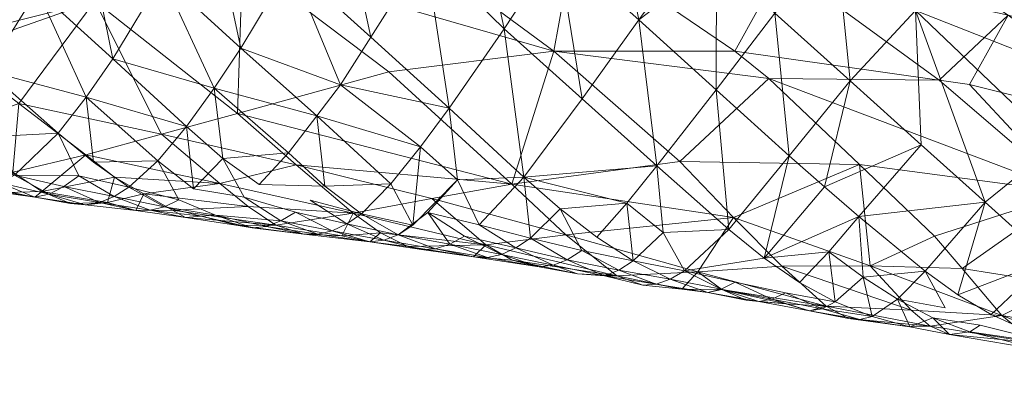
# Model space of a CAD drawing. Header units: millimetres. Extents: x -10 to 98, y -33 to 12.
# Tile 30 of 36: x 76.93 to 85.8, y -4.76 to -1.5. Entities that reach past the tile are written whole.
import ezdxf

# ---------------------------------------------------------------- set-up
doc = ezdxf.new("R2010")
doc.units = ezdxf.units.MM
doc.layers.add('G-IMPT', color=8, linetype='Continuous')

# ---------------------------------------------------------------- blocks, each defined once
blk = doc.blocks.new('AJsmall2 - 3D View - _3D__dwg_AJsmall_AJsmall_193151 - AJsmall_AJsmall_193151-193211-_3D_-3459-View 1')
at = {"layer": 'G-IMPT', "lineweight": 9}
mesh = blk.add_polyface(dxfattribs=at)
corners = [(87.1561, -1.6625, 86.8498), (86.6272, -1.0713, 86.6529), (87.2932, -0.6209, 86.6976), (84.7729, -0.4955, 86.4609), (84.6463, 0.767, 86.4395), (85.3606, 0.1397, 86.4495), (84.3836, 1.9833, 86.781), (85.9489, 0.707, 86.6142), (84.0946, 0.1153, 86.3731), (87.506, -2.2653, 87.1867), (86.9322, -2.4278, 87.2165), (86.5667, -2.1086, 87.0136), (85.9887, -1.5891, 86.7893), (85.4119, -1.0707, 86.5656), (87.8373, -1.3367, 86.8446), (87.9581, -0.2125, 86.823), (86.5295, 1.2092, 86.879), (87.0925, 1.6608, 87.2121), (87.8875, 0.9529, 87.09), (84.0416, -0.4734, 91.982), (84.8566, -1.2491, 90.9636), (86.7532, -1.5009, 91.3382), (86.6925, -2.3294, 89.8535), (87.6218, -2.5161, 89.9317), (85.5762, -0.4893, 92.703), (85.8469, -0.5278, 92.7615), (87.5841, -0.9588, 92.899), (85.5335, -1.8934, 90.1176), (85.781, -2.1854, 89.6594), (85.3221, -2.5594, 88.7307), (84.9528, -2.1619, 89.4145), (84.1574, -2.1639, 89.0619), (85.2008, -2.4621, 87.2603), (84.8898, -2.2628, 87.0767), (85.4487, -2.2086, 87.0103), (84.8506, -1.7161, 86.7272), (84.5799, -2.0354, 86.9024), (83.9974, -2.092, 86.9598), (85.7434, -2.422, 87.1665), (84.6395, -2.4848, 87.3614), (84.3163, -2.3098, 87.152), (83.7221, -1.7254, 89.7262), (84.5415, -1.4485, 86.606), (84.2246, -1.1699, 86.5037), (87.6536, 0.7282, 97.5848), (84.6919, 1.0791, 95.8301), (86.869, 0.4973, 95.9824), (83.7337, -0.227, 92.305), (84.1608, 0.5434, 94.1214), (86.1969, 0.0968, 94.3771), (88.3205, -0.4734, 94.5265)]
mesh.append_faces([[corners[k] for k in face] for face in [(0, 1, 2), (3, 4, 5), (5, 6, 7), (3, 8, 4), (0, 9, 10), (10, 11, 0), (0, 11, 1), (12, 13, 5), (5, 13, 3), (9, 0, 14), (14, 0, 2), (11, 12, 1), (1, 12, 5), (2, 1, 5), (2, 5, 7), (15, 2, 7), (15, 7, 16), (15, 16, 17), (17, 18, 15), (19, 20, 21), (21, 22, 23), (21, 24, 19), (24, 21, 25), (25, 21, 26), (20, 27, 21), (21, 27, 28), (21, 28, 22), (29, 30, 31), (32, 33, 34), (35, 36, 37), (11, 38, 12), (12, 38, 34), (12, 34, 35), (35, 34, 33), (35, 33, 36), (36, 33, 39), (36, 39, 40), (30, 27, 20), (30, 20, 41), (30, 28, 27), (42, 43, 3), (42, 3, 13), (42, 13, 35), (35, 13, 12), (44, 45, 46), (47, 24, 48), (48, 24, 49), (48, 49, 45), (45, 49, 50), (45, 50, 46), (24, 25, 49), (49, 25, 26), (49, 26, 50)]])
mesh = blk.add_polyface(dxfattribs=at)
corners = [(83.5702, 0.5874, 86.3052), (83.3746, 0.7482, 86.3192), (83.8823, 1.4009, 86.4936), (84.0946, 0.1153, 86.3731), (82.5991, 1.3857, 86.375), (84.6463, 0.767, 86.4395), (83.7337, -0.227, 92.305), (84.0416, -0.4734, 91.982), (85.5762, -0.4893, 92.703), (81.8332, -1.3625, 86.5798), (82.3594, -0.6556, 86.3405), (83.0325, -1.2602, 86.5316), (82.8709, 0.0552, 86.2524), (83.5653, -0.5767, 86.353), (83.6795, -1.8353, 86.7909), (84.2246, -1.1699, 86.5037), (82.1385, 0.7058, 86.1962), (81.6578, -0.0259, 86.1861), (81.1606, -0.7423, 86.3394), (82.1034, -0.2275, 91.6468), (80.619, -0.4142, 90.8295), (81.7256, -1.4247, 89.5559), (79.2551, -0.7879, 89.8841), (79.7842, -1.2519, 89.2736), (80.298, -1.6873, 88.6011), (81.0049, -1.5555, 89.0943), (80.8346, -1.7955, 87.0127), (80.6374, -1.4239, 86.6734), (80.9025, -1.0907, 86.4825), (81.236, -1.3874, 86.6253), (83.2397, -1.2206, 90.3745), (84.8566, -1.2491, 90.9636), (83.7221, -1.7254, 89.7262), (80.9447, 0.6712, 86.1205), (81.3635, 1.3517, 86.2749), (84.7729, -0.4955, 86.4609), (79.9694, -0.8092, 86.4122), (80.1823, -0.5309, 86.2717), (80.4552, -0.1005, 86.2176), (82.7626, -1.5955, 86.6976), (84.6919, 1.0791, 95.8301), (82.5777, 1.5471, 95.5633), (84.1608, 0.5434, 94.1214), (82.2841, 0.7599, 93.6341), (80.1539, 1.3058, 86.1251), (79.3008, 0.5819, 92.059), (80.7254, 0.7904, 92.946), (79.1376, 1.7824, 94.2478)]
mesh.append_faces([[corners[k] for k in face] for face in [(0, 1, 2), (3, 0, 2), (1, 4, 2), (5, 3, 2), (6, 7, 8), (9, 10, 11), (11, 10, 12), (11, 12, 13), (14, 11, 13), (14, 13, 15), (4, 12, 16), (16, 12, 10), (16, 10, 17), (17, 10, 9), (17, 9, 18), (19, 20, 21), (21, 20, 22), (23, 24, 25), (23, 25, 21), (26, 27, 28), (26, 28, 29), (29, 28, 18), (9, 29, 18), (7, 6, 19), (7, 19, 30), (7, 30, 31), (31, 30, 32), (18, 33, 17), (17, 33, 34), (17, 34, 16), (4, 1, 12), (12, 1, 0), (12, 0, 13), (13, 0, 3), (15, 13, 3), (15, 3, 35), (27, 36, 28), (28, 36, 37), (28, 37, 18), (18, 37, 38), (18, 38, 33), (11, 39, 9), (21, 32, 30), (21, 30, 19), (40, 41, 42), (42, 41, 43), (42, 43, 6), (44, 33, 38), (45, 20, 19), (19, 6, 43), (19, 46, 45), (19, 43, 46), (47, 46, 43)]])
mesh = blk.add_polyface(dxfattribs=at)
corners = [(79.7842, -1.2519, 89.2736), (79.2551, -0.7879, 89.8841), (78.5715, -0.9752, 89.4103), (80.0423, -1.4425, 86.7278), (79.7132, -1.1441, 86.5813), (79.9694, -0.8092, 86.4122), (76.0504, 1.5145, 85.9904), (76.3511, 0.1705, 86.1092), (75.6924, 0.7339, 86.0116), (75.8806, -0.5136, 86.3977), (76.8039, -1.2339, 86.9078), (76.4955, -1.0159, 86.7051), (76.7534, -0.7328, 86.4721), (77.066, -0.9969, 86.6336), (77.0002, -0.405, 86.2915), (77.9572, -1.227, 86.7451), (77.6396, -0.9667, 86.5685), (77.8922, -0.6424, 86.369), (79.0464, -0.5606, 86.289), (79.1237, -1.1948, 86.6107), (78.7964, -0.907, 86.452), (80.1539, 1.3058, 86.1251), (80.4552, -0.1005, 86.2176), (79.7361, 0.549, 86.0689), (80.1823, -0.5309, 86.2717), (79.2859, -0.2003, 86.1708), (78.5384, -1.2151, 86.6709), (78.1327, -0.2974, 86.2228), (78.5792, 0.4452, 86.0639), (78.9816, 1.2162, 86.064), (77.2462, -1.3438, 86.9775), (77.4533, 0.3209, 86.0802), (77.851, 1.0943, 86.0261), (76.2296, -1.2304, 86.9923), (75.7909, -1.145, 86.9248), (76.7583, 0.9301, 86.0065), (75.2474, 0.6516, 91.1256), (76.5526, -0.1358, 90.2304), (77.9701, 0.2236, 91.0925), (76.6777, -0.2319, 90.1092), (77.2861, -0.6995, 89.5199), (80.619, -0.4142, 90.8295), (79.3008, 0.5819, 92.059), (77.8882, -1.1624, 88.9367), (76.5016, 1.1467, 92.185), (77.7764, 1.5367, 93.2425), (76.6696, -0.9237, 89.0657), (77.2323, -1.3164, 88.4217), (76.0352, -1.1057, 88.5653), (75.437, -0.7072, 89.1603)]
mesh.append_faces([[corners[k] for k in face] for face in [(0, 1, 2), (3, 4, 5), (6, 7, 8), (8, 7, 9), (10, 11, 12), (12, 13, 10), (13, 12, 14), (15, 16, 17), (18, 19, 20), (21, 22, 23), (23, 22, 24), (23, 24, 25), (25, 24, 5), (25, 5, 18), (18, 5, 4), (18, 4, 19), (26, 15, 17), (26, 17, 20), (20, 17, 27), (20, 27, 18), (18, 27, 28), (18, 28, 25), (25, 28, 29), (25, 29, 23), (30, 13, 16), (16, 13, 14), (16, 14, 17), (17, 14, 31), (17, 31, 27), (27, 31, 32), (27, 32, 28), (11, 33, 34), (11, 34, 9), (11, 9, 12), (12, 9, 7), (12, 7, 14), (14, 7, 35), (14, 35, 31), (36, 37, 38), (38, 39, 40), (41, 42, 1), (1, 42, 38), (1, 38, 2), (2, 38, 40), (2, 40, 43), (38, 44, 36), (45, 38, 42), (46, 40, 39), (43, 40, 47), (47, 40, 46), (47, 46, 48), (48, 46, 39), (48, 39, 49)]])
mesh = blk.add_polyface(dxfattribs=at)
corners = [(78.1461, -1.3615, 88.6185), (78.4123, -1.5134, 88.236), (79.0968, -1.4193, 88.7785), (81.7256, -1.4247, 89.5559), (79.2551, -0.7879, 89.8841), (79.7842, -1.2519, 89.2736), (78.5715, -0.9752, 89.4103), (77.8882, -1.1624, 88.9367), (79.352, -1.6274, 88.4308), (80.298, -1.6873, 88.6011), (79.6017, -1.794, 88.0625), (79.8527, -1.8759, 87.6707), (80.1962, -1.8897, 87.955), (80.4461, -1.9462, 87.5513), (78.9288, -1.7144, 87.4879), (79.0566, -1.7036, 87.2987), (79.3868, -1.8199, 87.5775), (79.5153, -1.8055, 87.3854), (79.6457, -1.7565, 87.2), (79.3148, -1.5429, 86.9767), (79.7775, -1.6769, 87.0256), (80.0423, -1.4425, 86.7278), (79.449, -1.4274, 86.823), (79.7132, -1.1441, 86.5813), (79.9801, -1.8753, 87.4709), (80.109, -1.8451, 87.277), (80.5733, -1.9314, 87.3571), (80.2392, -1.7843, 87.0955), (78.6714, -1.6612, 87.8639), (78.786, -1.7266, 87.6992), (79.2604, -1.7983, 87.7723), (79.9099, -1.5709, 86.8667), (80.371, -1.6919, 86.9331), (80.6374, -1.4239, 86.6734), (79.9694, -0.8092, 86.4122), (78.3405, -1.6615, 87.5907), (78.469, -1.6597, 87.3977), (78.5981, -1.6288, 87.2115), (78.7283, -1.5657, 87.0368), (78.8598, -1.4688, 86.878), (79.1237, -1.1948, 86.6107), (78.7964, -0.907, 86.452), (78.5384, -1.2151, 86.6709), (78.276, -1.4526, 86.9593), (78.1443, -1.5355, 87.1279), (78.0129, -1.5901, 87.3083), (78.0841, -1.5897, 87.9771)]
mesh.append_faces([[corners[k] for k in face] for face in [(0, 1, 2), (3, 4, 5), (5, 6, 2), (2, 6, 7), (2, 7, 0), (1, 8, 2), (2, 8, 9), (2, 9, 5), (10, 11, 12), (12, 11, 13), (14, 15, 16), (16, 15, 17), (18, 17, 15), (18, 19, 20), (21, 22, 23), (11, 24, 13), (13, 24, 25), (26, 25, 27), (28, 29, 10), (10, 29, 30), (10, 30, 11), (12, 9, 10), (10, 9, 8), (10, 8, 28), (28, 8, 1), (29, 14, 30), (30, 14, 16), (30, 16, 11), (11, 16, 17), (11, 17, 24), (24, 17, 18), (24, 18, 25), (25, 18, 20), (25, 20, 27), (27, 31, 32), (33, 21, 34), (35, 28, 1), (28, 35, 29), (29, 35, 36), (29, 36, 14), (14, 36, 37), (14, 37, 15), (15, 37, 38), (19, 39, 40), (41, 40, 39), (41, 39, 42), (42, 38, 43), (43, 38, 37), (43, 37, 44), (44, 37, 36), (45, 36, 35), (40, 23, 22), (1, 46, 35)]])
mesh = blk.add_polyface(dxfattribs=at)
corners = [(78.0841, -1.5897, 87.9771), (78.4123, -1.5134, 88.236), (78.1461, -1.3615, 88.6185), (77.4295, -1.5433, 87.4087), (77.7526, -1.601, 87.6904), (77.4945, -1.4919, 88.0744), (76.59, -1.363, 87.877), (76.8513, -1.4626, 87.5103), (77.1698, -1.5017, 87.7939), (77.2323, -1.3164, 88.4217), (77.8882, -1.1624, 88.9367), (76.2082, -1.3908, 87.5533), (75.9629, -1.2965, 87.3544), (76.095, -1.3011, 87.1572), (76.4045, -1.3999, 87.4201), (76.5382, -1.3722, 87.2389), (76.2296, -1.2304, 86.9923), (76.9829, -1.4533, 87.3236), (77.1144, -1.4148, 87.1442), (76.6714, -1.3163, 87.0673), (76.4955, -1.0159, 86.7051), (77.8822, -1.6129, 87.497), (77.5605, -1.5142, 87.224), (77.2462, -1.3438, 86.9775), (76.8039, -1.2339, 86.9078), (77.066, -0.9969, 86.6336), (77.8252, -1.3495, 86.8907), (77.6926, -1.4475, 87.0508), (77.6396, -0.9667, 86.5685), (78.1443, -1.5355, 87.1279), (78.469, -1.6597, 87.3977), (78.0129, -1.5901, 87.3083), (78.276, -1.4526, 86.9593), (77.9572, -1.227, 86.7451), (78.5384, -1.2151, 86.6709), (78.3405, -1.6615, 87.5907), (75.6572, -1.1791, 87.1066), (75.7909, -1.145, 86.9248), (75.6885, -1.3295, 87.6995), (76.3153, -1.2793, 88.2379), (75.4113, -1.232, 88.0507), (76.0352, -1.1057, 88.5653)]
mesh.append_faces([[corners[k] for k in face] for face in [(0, 1, 2), (3, 4, 5), (6, 7, 8), (6, 8, 9), (5, 2, 10), (5, 10, 9), (11, 12, 13), (11, 13, 14), (6, 11, 7), (7, 11, 14), (7, 14, 15), (15, 14, 13), (15, 13, 16), (3, 17, 18), (18, 17, 19), (8, 5, 9), (5, 8, 3), (3, 8, 7), (3, 7, 17), (17, 7, 15), (17, 15, 19), (19, 15, 16), (19, 16, 20), (2, 5, 0), (0, 5, 4), (0, 4, 21), (21, 4, 3), (21, 3, 22), (22, 3, 18), (22, 18, 23), (23, 18, 24), (23, 24, 25), (26, 27, 23), (26, 23, 28), (29, 30, 31), (31, 27, 29), (29, 27, 26), (29, 26, 32), (32, 33, 34), (35, 0, 21), (35, 21, 31), (31, 21, 22), (31, 22, 27), (27, 22, 23), (12, 36, 13), (13, 36, 37), (13, 37, 16), (12, 11, 38), (38, 11, 39), (39, 11, 6), (39, 6, 9), (40, 39, 41), (41, 39, 9)]])
mesh = blk.add_polyface(dxfattribs=at)
corners = [(82.8197, -2.1151, 87.1403), (82.4907, -1.9017, 86.9262), (82.7626, -1.5955, 86.6976), (82.5615, -2.25, 87.4843), (82.9049, -2.3352, 87.7483), (82.6716, -2.2516, 88.14), (83.2566, -2.3724, 88.0105), (83.6171, -2.3731, 88.2613), (83.3999, -2.2137, 88.6349), (83.4905, -2.4006, 87.6197), (83.8376, -2.4691, 87.8646), (84.6395, -2.4848, 87.3614), (84.5211, -2.5473, 87.5287), (84.19, -2.4055, 87.3059), (84.5799, -2.0354, 86.9024), (84.3163, -2.3098, 87.152), (83.9974, -2.092, 86.9598), (82.3183, -2.2324, 87.8742), (84.5583, -2.5234, 88.3324), (84.1936, -2.5032, 88.1037), (84.4079, -2.5675, 87.7113), (83.9513, -2.4813, 87.6675), (84.0684, -2.4621, 87.4792), (83.6121, -2.3701, 87.4317), (83.7371, -2.3087, 87.2558), (83.2807, -2.2069, 87.2033), (83.0266, -2.3267, 87.5576), (83.152, -2.2825, 87.3748), (82.6887, -2.2014, 87.305), (82.3567, -2.0221, 87.0678), (82.1627, -1.6484, 86.7382), (83.6795, -1.8353, 86.7909), (84.2246, -1.1699, 86.5037), (84.5415, -1.4485, 86.606), (84.8506, -1.7161, 86.7272), (84.9528, -2.1619, 89.4145), (83.7221, -1.7254, 89.7262), (84.1574, -2.1639, 89.0619), (83.0884, -1.8619, 86.8588), (83.0325, -1.2602, 86.5316), (82.2255, -2.1084, 87.2295), (82.2118, -1.882, 88.8865), (81.7256, -1.4247, 89.5559)]
mesh.append_faces([[corners[k] for k in face] for face in [(0, 1, 2), (3, 4, 5), (6, 7, 8), (9, 10, 7), (11, 12, 13), (14, 15, 16), (5, 17, 3), (18, 19, 20), (20, 19, 21), (20, 21, 22), (22, 21, 23), (22, 23, 24), (24, 23, 25), (7, 6, 9), (9, 6, 26), (9, 26, 27), (27, 26, 28), (27, 28, 0), (0, 28, 29), (1, 30, 2), (16, 31, 32), (16, 32, 33), (16, 33, 34), (35, 36, 37), (37, 36, 8), (37, 8, 18), (18, 8, 7), (18, 7, 19), (19, 7, 10), (19, 10, 21), (21, 10, 9), (21, 9, 23), (23, 9, 27), (23, 27, 25), (25, 27, 0), (25, 0, 38), (2, 38, 0), (12, 20, 22), (12, 22, 13), (13, 22, 24), (16, 25, 31), (31, 25, 38), (31, 38, 39), (39, 38, 2), (40, 28, 3), (3, 28, 26), (3, 26, 4), (6, 4, 26), (4, 6, 5), (5, 6, 8), (5, 8, 41), (41, 8, 36), (42, 41, 36)]])
mesh = blk.add_polyface(dxfattribs=at)
corners = [(81.5062, -2.0846, 87.531), (81.6336, -2.0576, 87.339), (81.9727, -2.1697, 87.6039), (82.5615, -2.25, 87.4843), (82.3183, -2.2324, 87.8742), (82.0977, -2.1563, 87.4101), (82.2255, -2.1084, 87.2295), (81.7631, -2.0003, 87.1585), (81.8946, -1.9121, 86.9955), (81.0049, -1.5555, 89.0943), (81.4904, -1.9707, 88.39), (82.2118, -1.882, 88.8865), (81.3812, -2.0815, 87.7284), (81.7292, -2.1116, 88.0056), (80.7891, -1.9881, 87.8372), (80.298, -1.6873, 88.6011), (80.5446, -1.8645, 88.2308), (82.6716, -2.2516, 88.14), (81.7256, -1.4247, 89.5559), (81.236, -1.3874, 86.6253), (81.4321, -1.7923, 86.9328), (80.9681, -1.6798, 86.8666), (81.2994, -1.8934, 87.0905), (81.1682, -1.9667, 87.2632), (80.7027, -1.8815, 87.1762), (81.0392, -2.0081, 87.4475), (80.5733, -1.9314, 87.3571), (80.9129, -2.0143, 87.64), (80.4461, -1.9462, 87.5513), (80.109, -1.8451, 87.277), (80.2392, -1.7843, 87.0955), (80.371, -1.6919, 86.9331), (80.8346, -1.7955, 87.0127), (80.6374, -1.4239, 86.6734), (81.8332, -1.3625, 86.5798), (80.1962, -1.8897, 87.955), (80.0423, -1.4425, 86.7278), (82.7626, -1.5955, 86.6976), (82.1627, -1.6484, 86.7382), (82.3567, -2.0221, 87.0678), (82.6887, -2.2014, 87.305)]
mesh.append_faces([[corners[k] for k in face] for face in [(0, 1, 2), (3, 4, 5), (3, 5, 6), (6, 5, 7), (6, 7, 8), (9, 10, 11), (12, 0, 2), (2, 13, 12), (12, 13, 10), (12, 10, 14), (9, 15, 10), (10, 15, 16), (10, 16, 14), (11, 10, 17), (17, 10, 13), (17, 13, 4), (4, 13, 2), (4, 2, 5), (5, 2, 1), (5, 1, 7), (18, 9, 11), (19, 20, 21), (21, 22, 23), (21, 23, 24), (24, 23, 25), (24, 25, 26), (26, 25, 27), (26, 27, 28), (28, 29, 26), (26, 30, 24), (24, 30, 31), (24, 31, 32), (32, 31, 33), (19, 34, 20), (8, 20, 34), (20, 8, 7), (22, 7, 1), (22, 1, 23), (23, 1, 0), (23, 0, 25), (25, 0, 12), (25, 12, 27), (14, 27, 12), (27, 14, 28), (28, 14, 16), (28, 16, 35), (35, 16, 15), (31, 36, 33), (34, 37, 38), (34, 38, 8), (8, 38, 39), (8, 39, 6), (6, 39, 40)]])
mesh = blk.add_polyface(dxfattribs=at)
corners = [(87.6218, -2.5161, 89.9317), (86.6925, -2.3294, 89.8535), (87.0205, -2.7589, 89.1542), (87.3931, -3.0672, 87.9918), (87.2831, -3.041, 88.3892), (86.5526, -2.9289, 88.0102), (87.4422, -3.0242, 87.8065), (87.4871, -2.9326, 87.6378), (87.8784, -2.9264, 87.6005), (87.8462, -3.0436, 87.7714), (87.8067, -3.1106, 87.9619), (88.1396, -3.2011, 88.3383), (88.0374, -3.1356, 88.7682), (87.9203, -2.9688, 89.1773), (86.9322, -2.4278, 87.2165), (87.506, -2.2653, 87.1867), (87.5451, -2.6371, 87.3562), (86.7141, -2.8336, 87.6231), (86.6485, -2.8723, 87.7803), (85.781, -2.1854, 89.6594), (86.1391, -2.608, 88.9961), (86.4433, -2.8546, 88.2849), (84.4079, -2.5675, 87.7113), (84.7571, -2.6343, 87.9464), (84.5583, -2.5234, 88.3324), (85.3221, -2.5594, 88.7307), (84.1574, -2.1639, 89.0619), (85.495, -2.7045, 88.3721), (85.8498, -2.7564, 87.635), (85.6688, -2.7805, 87.9981), (85.9449, -2.6962, 87.4736), (85.5182, -2.6285, 87.4474), (85.3112, -2.7118, 87.7974), (85.2008, -2.4621, 87.2603), (84.9698, -2.6168, 87.5803), (84.8611, -2.6447, 87.7591), (84.5211, -2.5473, 87.5287), (84.6395, -2.4848, 87.3614), (84.8898, -2.2628, 87.0767), (85.4487, -2.2086, 87.0103), (85.6283, -2.5406, 87.2956), (86.5667, -2.1086, 87.0136), (86.044, -2.5987, 87.3338), (85.7434, -2.422, 87.1665), (84.9528, -2.1619, 89.4145)]
mesh.append_faces([[corners[k] for k in face] for face in [(0, 1, 2), (3, 4, 5), (6, 7, 8), (3, 6, 9), (9, 10, 3), (3, 11, 4), (4, 12, 2), (2, 12, 13), (2, 13, 0), (14, 15, 16), (14, 16, 17), (3, 5, 18), (3, 18, 6), (7, 6, 18), (16, 7, 18), (7, 16, 8), (1, 19, 20), (1, 20, 2), (4, 2, 20), (4, 20, 21), (4, 21, 5), (22, 23, 24), (25, 26, 24), (25, 24, 27), (27, 24, 23), (21, 20, 27), (18, 5, 28), (28, 5, 29), (28, 30, 18), (30, 28, 31), (31, 28, 29), (31, 29, 32), (33, 31, 32), (33, 32, 34), (34, 32, 35), (34, 35, 36), (36, 37, 34), (34, 37, 38), (34, 38, 33), (33, 39, 40), (41, 14, 18), (41, 18, 42), (41, 42, 43), (27, 20, 25), (44, 25, 20), (44, 20, 19), (5, 21, 29), (27, 29, 21), (32, 29, 27), (23, 32, 27), (32, 23, 35), (35, 23, 22), (35, 22, 36)]])
blk = doc.blocks.new('AJsmall2 - 3D View - _3D__dwg_AJsmall_AJsmall_193151 - AJsmall_AJsmall_193151-193215-_3D_-3460-View 1')
blk.add_blockref('AJsmall2 - 3D View - _3D__dwg_AJsmall_AJsmall_193151 - AJsmall_AJsmall_193151-193211-_3D_-3459-View 1', (45.0534, 31.5467))
blk = doc.blocks.new('AJsmall2 - 3D View - _3D__dwg-3456-View 1')
at = {"extrusion": (0, 1, 0)}
blk.add_blockref('AJsmall2 - 3D View - _3D__dwg_AJsmall_AJsmall_193151 - AJsmall_AJsmall_193151-193215-_3D_-3460-View 1', (0, 0), dxfattribs=at)
blk = doc.blocks.new('AJsmall2 - 3D View - _3D__dwg_AJsmall_AJsmall_193151 - AJsmall_AJsmall_193151-193215-_3D_-V1-View 1')
blk.add_blockref('AJsmall2 - 3D View - _3D__dwg_AJsmall_AJsmall_193151 - AJsmall_AJsmall_193151-193211-_3D_-3459-View 1', (45.0534, 31.5467))

msp = doc.modelspace()

# ---------------------------------------------------------------- block references
at = {"layer": 'G-IMPT', "lineweight": 9, "extrusion": (0, -1, 0), "zscale": -1, "rotation": 180}
msp.add_blockref('AJsmall2 - 3D View - _3D__dwg-3456-View 1', (-45.4129, -5.3451, 33.1024), dxfattribs=at)
at = {"layer": 'G-IMPT', "lineweight": 9}
msp.add_blockref('AJsmall2 - 3D View - _3D__dwg_AJsmall_AJsmall_193151 - AJsmall_AJsmall_193151-193215-_3D_-V1-View 1', (-45.4129, -33.1024, -35.642), dxfattribs=at)

doc.saveas('drawing.dxf')
